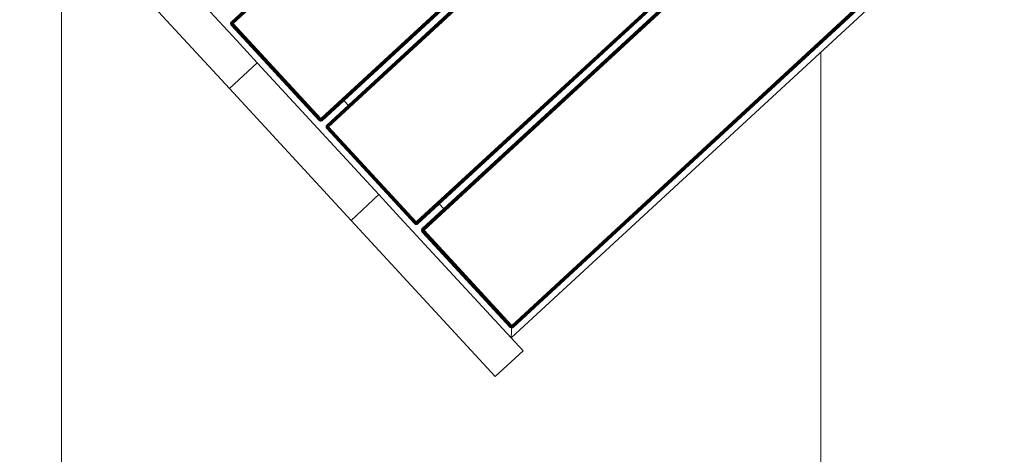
# Model space of a CAD drawing. Header units: millimetres. Extents: x -68595 to 26741, y -534 to 35396.
# Tile 40 of 172: x -60427 to -59649, y 28402 to 28746. Entities that reach past the tile are written whole.
import ezdxf

# ---------------------------------------------------------------- set-up
doc = ezdxf.new("R2010")
doc.units = ezdxf.units.MM
for name, color, linetype, lineweight, true_color in [('Furniture-1', 7, 'Continuous', 9, 0xaaaaaa), ('Kohvikutool-1', 7, 'Continuous', 9, 0xaaaaaa), ('Surface Pattern-1', 7, 'Continuous', 9, 0x232323)]:
    doc.layers.add(name, color=color, linetype=linetype, lineweight=lineweight, true_color=true_color)

# ---------------------------------------------------------------- blocks, each defined once
blk = doc.blocks.new('MA_Kohvikultool - Kohvikutool_DWG-V60-Sisehoov')
at = {"layer": 'Kohvikutool-1'}
for p, q in [((285, 465), (285, 15)), ((-48.72, 22), (-48.72, 458)), ((-48.61, 458), (-48.61, 22)), ((-48.42, 22), (-48.42, 458)), ((-48.16, 22), (-48.16, 458)), ((-47.84, 22), (-47.84, 458)), ((-47.49, 22), (-47.49, 458)), ((-47.11, 22), (-47.11, 458)), ((-46.75, 22), (-46.75, 458)), ((55.5, 458), (55.5, 22)), ((55.86, 458), (55.86, 22)), ((56.24, 458), (56.24, 22)), ((56.59, 458), (56.59, 22)), ((56.91, 458), (56.91, 22)), ((57.17, 458), (57.17, 22)), ((57.36, 458), (57.36, 22)), ((57.47, 22), (57.47, 458)), ((62.53, 22), (62.53, 458)), ((62.64, 458), (62.64, 22)), ((62.83, 22), (62.83, 458)), ((63.09, 22), (63.09, 458)), ((63.41, 22), (63.41, 458)), ((63.76, 22), (63.76, 458)), ((64.14, 22), (64.14, 458)), ((64.5, 22), (64.5, 458)), ((166.75, 458), (166.75, 22)), ((167.11, 458), (167.11, 22)), ((167.49, 458), (167.49, 22)), ((167.84, 458), (167.84, 22)), ((168.16, 458), (168.16, 22)), ((168.42, 458), (168.42, 22)), ((168.61, 458), (168.61, 22)), ((168.72, 22), (168.72, 458)), ((173.78, 458), (173.78, 22)), ((173.89, 22), (173.89, 458)), ((174.08, 22), (174.08, 458)), ((174.34, 22), (174.34, 458)), ((174.66, 22), (174.66, 458)), ((175.01, 22), (175.01, 458)), ((175.39, 22), (175.39, 458)), ((175.75, 22), (175.75, 458)), ((278, 458), (278, 22)), ((278.36, 458), (278.36, 22)), ((278.74, 22), (278.74, 458)), ((279.09, 22), (279.09, 458)), ((279.41, 22), (279.41, 458)), ((279.67, 22), (279.67, 458)), ((279.86, 22), (279.86, 458)), ((279.97, 22), (279.97, 458)), ((56.91, 45), (63.09, 45)), ((168.16, 45), (174.34, 45)), ((-48.75, 22), (-48.72, 21.64)), ((-48.72, 22), (-48.75, 22)), ((-48.75, 22), (-48.72, 21.64)), ((-48.68, 21.64), (-48.72, 22)), ((-48.61, 22), (-48.72, 22)), ((-48.68, 21.64), (-48.72, 21.64)), ((-48.72, 21.64), (-48.61, 21.26)), ((-48.72, 21.64), (-48.61, 21.26)), ((-48.58, 21.66), (-48.68, 21.64)), ((-48.68, 21.64), (-48.58, 21.28)), ((-48.58, 21.66), (-48.61, 22)), ((-48.42, 22), (-48.61, 22)), ((-48.58, 21.28), (-48.61, 21.26)), ((-48.61, 21.26), (-48.42, 20.91)), ((-48.61, 21.26), (-48.42, 20.91)), ((-48.4, 21.7), (-48.58, 21.66)), ((-48.48, 21.32), (-48.58, 21.66)), ((-48.48, 21.32), (-48.58, 21.28)), ((-48.58, 21.28), (-48.4, 20.92)), ((-48.31, 21.38), (-48.48, 21.32)), ((-48.31, 20.98), (-48.48, 21.32)), ((-48.4, 21.7), (-48.42, 22)), ((-48.16, 22), (-48.42, 22)), ((-48.4, 20.92), (-48.42, 20.91)), ((-48.42, 20.91), (-48.16, 20.59)), ((-48.42, 20.91), (-48.16, 20.59)), ((-48.14, 21.74), (-48.4, 21.7)), ((-48.31, 21.38), (-48.4, 21.7)), ((-48.31, 20.98), (-48.4, 20.92)), ((-48.4, 20.92), (-48.14, 20.61)), ((-48.06, 21.48), (-48.31, 21.38)), ((-48.15, 21.08), (-48.31, 21.38)), ((-48.15, 21.08), (-48.31, 20.98)), ((-48.06, 20.69), (-48.31, 20.98)), ((-48.14, 21.74), (-48.16, 22)), ((-47.84, 22), (-48.16, 22)), ((-48.14, 20.61), (-48.16, 20.59)), ((-48.16, 20.59), (-47.84, 20.33)), ((-48.16, 20.59), (-47.84, 20.33)), ((-47.93, 21.23), (-48.15, 21.08)), ((-47.93, 20.82), (-48.15, 21.08)), ((-47.83, 21.8), (-48.14, 21.74)), ((-48.06, 21.48), (-48.14, 21.74)), ((-48.06, 20.69), (-48.14, 20.61)), ((-48.14, 20.61), (-47.83, 20.35)), ((-47.77, 21.6), (-48.06, 21.48)), ((-47.93, 21.23), (-48.06, 21.48)), ((-47.93, 20.82), (-48.06, 20.69)), ((-47.77, 20.44), (-48.06, 20.69)), ((-47.67, 21.4), (-47.93, 21.23)), ((-47.75, 21), (-47.93, 21.23)), ((-47.75, 21), (-47.93, 20.82)), ((-47.67, 20.6), (-47.93, 20.82)), ((-47.83, 21.8), (-47.84, 22)), ((-47.49, 22), (-47.84, 22)), ((-47.83, 20.35), (-47.84, 20.33)), ((-47.84, 20.33), (-47.49, 20.14)), ((-47.84, 20.33), (-47.49, 20.14)), ((-47.49, 22), (-47.83, 21.8)), ((-47.47, 21.87), (-47.83, 21.8)), ((-47.77, 21.6), (-47.83, 21.8)), ((-47.77, 20.44), (-47.83, 20.35)), ((-47.83, 20.35), (-47.47, 20.17)), ((-47.47, 21.87), (-47.77, 21.6)), ((-47.43, 21.73), (-47.77, 21.6)), ((-47.67, 21.4), (-47.77, 21.6)), ((-47.67, 20.6), (-47.77, 20.44)), ((-47.43, 20.27), (-47.77, 20.44)), ((-47.52, 21.23), (-47.75, 21)), ((-47.52, 20.82), (-47.75, 21)), ((-47.43, 21.73), (-47.67, 21.4)), ((-47.37, 21.6), (-47.67, 21.4)), ((-47.52, 21.23), (-47.67, 21.4)), ((-47.52, 20.82), (-47.67, 20.6)), ((-47.37, 20.44), (-47.67, 20.6)), ((-47.37, 21.6), (-47.52, 21.23)), ((-47.27, 21.48), (-47.52, 21.23)), ((-47.35, 21.08), (-47.52, 21.23)), ((-47.35, 21.08), (-47.52, 20.82)), ((-47.27, 20.69), (-47.52, 20.82)), ((-47.47, 20.17), (-47.49, 20.14)), ((-47.49, 20.14), (-47.11, 20.03)), ((-47.49, 20.14), (-47.11, 20.03)), ((-47.11, 22), (-47.48, 21.93)), ((-47.43, 20.27), (-47.47, 20.17)), ((-47.47, 20.17), (-47.11, 20.07)), ((-47.37, 20.44), (-47.43, 20.27)), ((-47.09, 20.17), (-47.43, 20.27)), ((-47.27, 20.69), (-47.37, 20.44)), ((-47.05, 20.35), (-47.37, 20.44)), ((-47.27, 21.48), (-47.35, 21.08)), ((-47.15, 21.38), (-47.35, 21.08)), ((-47.15, 20.98), (-47.35, 21.08)), ((-47.15, 20.98), (-47.27, 20.69)), ((-47.01, 20.61), (-47.27, 20.69)), ((-47.15, 21.38), (-47.15, 20.98)), ((-47.02, 21.32), (-47.15, 20.98)), ((-46.95, 20.92), (-47.15, 20.98)), ((-47.11, 21.97), (-46.75, 22)), ((-47.11, 20.07), (-47.09, 20.17)), ((-47.11, 20.07), (-47.11, 20.03)), ((-47.11, 20.07), (-46.75, 20.03)), ((-47.11, 20.03), (-46.75, 20)), ((-47.11, 20.03), (-46.75, 20)), ((-47.09, 20.17), (-47.05, 20.35)), ((-46.75, 20.14), (-47.09, 20.17)), ((-47.05, 20.35), (-47.01, 20.61)), ((-46.75, 20.33), (-47.05, 20.35)), ((-46.95, 20.92), (-47.02, 21.32)), ((-47.01, 20.61), (-46.95, 20.92)), ((-47.01, 20.61), (-46.75, 20.59)), ((-46.95, 20.92), (-46.95, 21.3)), ((-46.95, 20.92), (-46.75, 20.91)), ((-46.75, 20.91), (-46.82, 21.27)), ((55.5, 22), (-46.75, 22)), ((-46.75, 21.64), (-46.75, 22)), ((-46.75, 21.64), (55.5, 21.64)), ((-46.75, 21.64), (-46.75, 21.26)), ((55.5, 21.26), (-46.75, 21.26)), ((-46.75, 20.91), (-46.75, 21.26)), ((-46.75, 20.91), (55.5, 20.91)), ((-46.75, 20.91), (-46.75, 20.59)), ((-46.75, 20.59), (55.5, 20.59)), ((-46.75, 20.59), (-46.75, 20.33)), ((-46.75, 20.33), (55.5, 20.33)), ((-46.75, 20.33), (-46.75, 20.14)), ((-46.75, 20.14), (55.5, 20.14)), ((-46.75, 20.14), (-46.75, 20.03)), ((-46.75, 20.03), (55.5, 20.03)), ((-46.75, 20.03), (-46.75, 20)), ((55.5, 22), (55.86, 22)), ((55.53, 21.64), (55.5, 22)), ((55.57, 21.27), (55.5, 21.64)), ((55.5, 21.26), (55.5, 20.91)), ((55.5, 20.91), (55.7, 20.92)), ((55.5, 20.91), (55.5, 20.59)), ((55.5, 20.59), (55.76, 20.61)), ((55.5, 20.59), (55.5, 20.33)), ((55.5, 20.33), (55.8, 20.35)), ((55.5, 20.33), (55.5, 20.14)), ((55.5, 20.14), (55.84, 20.17)), ((55.5, 20.14), (55.5, 20.03)), ((55.86, 20.07), (55.5, 20.03)), ((55.5, 20.03), (55.5, 20)), ((55.5, 20), (55.86, 20.03)), ((55.86, 20.03), (55.5, 20)), ((55.57, 21.27), (55.7, 20.92)), ((55.63, 21.28), (55.9, 20.98)), ((55.7, 20.92), (55.63, 21.28)), ((55.9, 20.98), (55.7, 20.92)), ((55.7, 20.92), (55.76, 20.61)), ((56.02, 20.69), (55.76, 20.61)), ((55.76, 20.61), (55.8, 20.35)), ((55.77, 21.32), (56.1, 21.08)), ((55.77, 21.32), (55.9, 20.98)), ((56.12, 20.44), (55.8, 20.35)), ((55.8, 20.35), (55.84, 20.17)), ((56.18, 20.27), (55.84, 20.17)), ((55.84, 20.17), (55.86, 20.07)), ((55.86, 22), (56.24, 22)), ((55.86, 20.07), (56.22, 20.17)), ((55.86, 20.03), (56.24, 20.14)), ((56.24, 20.14), (55.86, 20.03)), ((55.86, 20.03), (55.86, 20.07)), ((55.9, 21.38), (56.27, 21.23)), ((55.9, 21.38), (56.1, 21.08)), ((56.1, 21.08), (55.9, 20.98)), ((55.9, 20.98), (56.02, 20.69)), ((56.02, 21.48), (56.42, 21.4)), ((56.02, 21.48), (56.27, 21.23)), ((56.27, 20.82), (56.02, 20.69)), ((56.02, 20.69), (56.12, 20.44)), ((56.27, 21.23), (56.1, 21.08)), ((56.1, 21.08), (56.27, 20.82)), ((56.12, 21.6), (56.52, 21.6)), ((56.12, 21.6), (56.42, 21.4)), ((56.42, 20.6), (56.12, 20.44)), ((56.12, 20.44), (56.18, 20.27)), ((56.58, 21.8), (56.18, 21.73)), ((56.18, 21.73), (56.52, 21.6)), ((56.52, 20.44), (56.18, 20.27)), ((56.18, 20.27), (56.22, 20.17)), ((56.22, 20.17), (56.58, 20.35)), ((56.24, 20.14), (56.22, 20.17)), ((56.24, 22), (56.59, 22)), ((56.24, 22), (56.58, 21.8)), ((56.24, 20.14), (56.59, 20.33)), ((56.59, 20.33), (56.24, 20.14)), ((56.42, 21.4), (56.27, 21.23)), ((56.27, 21.23), (56.5, 21)), ((56.5, 21), (56.27, 20.82)), ((56.27, 20.82), (56.42, 20.6)), ((56.52, 21.6), (56.42, 21.4)), ((56.42, 21.4), (56.68, 21.23)), ((56.68, 20.82), (56.42, 20.6)), ((56.42, 20.6), (56.52, 20.44)), ((56.68, 21.23), (56.5, 21)), ((56.5, 21), (56.68, 20.82)), ((56.58, 21.8), (56.52, 21.6)), ((56.52, 21.6), (56.81, 21.48)), ((56.81, 20.69), (56.52, 20.44)), ((56.52, 20.44), (56.58, 20.35)), ((56.59, 22), (56.58, 21.8)), ((56.89, 21.74), (56.58, 21.8)), ((56.58, 20.35), (56.89, 20.61)), ((56.59, 20.33), (56.58, 20.35)), ((56.59, 22), (56.91, 22)), ((56.59, 20.33), (56.91, 20.59)), ((56.91, 20.59), (56.59, 20.33)), ((56.81, 21.48), (56.68, 21.23)), ((56.68, 21.23), (56.9, 21.08)), ((56.9, 21.08), (56.68, 20.82)), ((56.68, 20.82), (56.81, 20.69)), ((56.89, 21.74), (56.81, 21.48)), ((56.81, 21.48), (57.06, 21.38)), ((57.06, 20.98), (56.81, 20.69)), ((56.81, 20.69), (56.89, 20.61)), ((56.91, 22), (56.89, 21.74)), ((57.15, 21.7), (56.89, 21.74)), ((56.89, 20.61), (57.15, 20.92)), ((56.91, 20.59), (56.89, 20.61)), ((57.06, 21.38), (56.9, 21.08)), ((56.9, 21.08), (57.06, 20.98)), ((56.91, 22), (57.17, 22)), ((56.91, 20.59), (57.17, 20.91)), ((57.17, 20.91), (56.91, 20.59)), ((57.15, 21.7), (57.06, 21.38)), ((57.06, 21.38), (57.23, 21.32)), ((57.23, 21.32), (57.06, 20.98)), ((57.06, 20.98), (57.15, 20.92)), ((57.17, 22), (57.15, 21.7)), ((57.33, 21.66), (57.15, 21.7)), ((57.15, 20.92), (57.33, 21.28)), ((57.17, 20.91), (57.15, 20.92)), ((57.17, 22), (57.36, 22)), ((57.17, 20.91), (57.36, 21.26)), ((57.36, 21.26), (57.17, 20.91)), ((57.33, 21.66), (57.23, 21.32)), ((57.23, 21.32), (57.33, 21.28)), ((57.36, 22), (57.33, 21.66)), ((57.43, 21.64), (57.33, 21.66)), ((57.33, 21.28), (57.43, 21.64)), ((57.36, 21.26), (57.33, 21.28)), ((57.36, 22), (57.47, 22)), ((57.36, 21.26), (57.47, 21.64)), ((57.47, 21.64), (57.36, 21.26)), ((57.47, 22), (57.43, 21.64)), ((57.47, 21.64), (57.43, 21.64)), ((57.47, 22), (57.5, 22)), ((57.47, 21.64), (57.5, 22)), ((57.5, 22), (57.47, 21.64)), ((62.5, 22), (62.53, 21.64)), ((62.53, 22), (62.5, 22)), ((62.5, 22), (62.53, 21.64)), ((62.57, 21.64), (62.53, 22)), ((62.64, 22), (62.53, 22)), ((62.53, 21.64), (62.64, 21.26)), ((62.57, 21.64), (62.53, 21.64)), ((62.53, 21.64), (62.64, 21.26)), ((62.67, 21.66), (62.57, 21.64)), ((62.57, 21.64), (62.67, 21.28)), ((62.67, 21.66), (62.64, 22)), ((62.83, 22), (62.64, 22)), ((62.67, 21.28), (62.64, 21.26)), ((62.64, 21.26), (62.83, 20.91)), ((62.64, 21.26), (62.83, 20.91)), ((62.85, 21.7), (62.67, 21.66)), ((62.77, 21.32), (62.67, 21.66)), ((62.77, 21.32), (62.67, 21.28)), ((62.67, 21.28), (62.85, 20.92)), ((62.94, 21.38), (62.77, 21.32)), ((62.94, 20.98), (62.77, 21.32)), ((62.85, 21.7), (62.83, 22)), ((63.09, 22), (62.83, 22)), ((62.85, 20.92), (62.83, 20.91)), ((62.83, 20.91), (63.09, 20.59)), ((62.83, 20.91), (63.09, 20.59)), ((63.11, 21.74), (62.85, 21.7)), ((62.94, 21.38), (62.85, 21.7)), ((62.94, 20.98), (62.85, 20.92)), ((62.85, 20.92), (63.11, 20.61)), ((63.19, 21.48), (62.94, 21.38)), ((63.1, 21.08), (62.94, 21.38)), ((63.1, 21.08), (62.94, 20.98)), ((63.19, 20.69), (62.94, 20.98)), ((63.11, 21.74), (63.09, 22)), ((63.41, 22), (63.09, 22)), ((63.11, 20.61), (63.09, 20.59)), ((63.09, 20.59), (63.41, 20.33)), ((63.09, 20.59), (63.41, 20.33)), ((63.32, 21.23), (63.1, 21.08)), ((63.32, 20.82), (63.1, 21.08)), ((63.42, 21.8), (63.11, 21.74)), ((63.19, 21.48), (63.11, 21.74)), ((63.19, 20.69), (63.11, 20.61)), ((63.11, 20.61), (63.42, 20.35)), ((63.48, 21.6), (63.19, 21.48)), ((63.32, 21.23), (63.19, 21.48)), ((63.32, 20.82), (63.19, 20.69)), ((63.48, 20.44), (63.19, 20.69)), ((63.58, 21.4), (63.32, 21.23)), ((63.5, 21), (63.32, 21.23)), ((63.5, 21), (63.32, 20.82)), ((63.58, 20.6), (63.32, 20.82)), ((63.42, 21.8), (63.41, 22)), ((63.41, 22), (63.78, 21.87)), ((63.77, 21.93), (63.41, 22)), ((63.42, 20.35), (63.41, 20.33)), ((63.41, 20.33), (63.76, 20.14)), ((63.41, 20.33), (63.76, 20.14)), ((63.78, 21.87), (63.42, 21.8)), ((63.48, 21.6), (63.42, 21.8)), ((63.48, 20.44), (63.42, 20.35)), ((63.42, 20.35), (63.78, 20.17)), ((63.78, 21.87), (63.48, 21.6)), ((63.82, 21.73), (63.48, 21.6)), ((63.58, 21.4), (63.48, 21.6)), ((63.58, 20.6), (63.48, 20.44)), ((63.82, 20.27), (63.48, 20.44)), ((63.73, 21.23), (63.5, 21)), ((63.73, 20.82), (63.5, 21)), ((63.82, 21.73), (63.58, 21.4)), ((63.88, 21.6), (63.58, 21.4)), ((63.73, 21.23), (63.58, 21.4)), ((63.73, 20.82), (63.58, 20.6)), ((63.88, 20.44), (63.58, 20.6)), ((63.88, 21.6), (63.73, 21.23)), ((63.98, 21.48), (63.73, 21.23)), ((63.9, 21.08), (63.73, 21.23)), ((63.9, 21.08), (63.73, 20.82)), ((63.98, 20.69), (63.73, 20.82)), ((64.14, 21.97), (63.76, 22)), ((63.78, 20.17), (63.76, 20.14)), ((63.76, 20.14), (64.14, 20.03)), ((63.76, 20.14), (64.14, 20.03)), ((63.82, 20.27), (63.78, 20.17)), ((63.78, 20.17), (64.14, 20.07)), ((63.88, 20.44), (63.82, 20.27)), ((64.16, 20.17), (63.82, 20.27)), ((63.98, 20.69), (63.88, 20.44)), ((64.2, 20.35), (63.88, 20.44)), ((63.98, 21.48), (63.9, 21.08)), ((64.1, 21.38), (63.9, 21.08)), ((64.1, 20.98), (63.9, 21.08)), ((64.1, 20.98), (63.98, 20.69)), ((64.24, 20.61), (63.98, 20.69)), ((64.1, 21.38), (64.1, 20.98)), ((64.23, 21.32), (64.1, 20.98)), ((64.3, 20.92), (64.1, 20.98)), ((64.14, 21.97), (64.5, 22)), ((64.14, 20.07), (64.16, 20.17)), ((64.14, 20.07), (64.5, 20.03)), ((64.14, 20.07), (64.14, 20.03)), ((64.14, 20.03), (64.5, 20)), ((64.14, 20.03), (64.5, 20)), ((64.16, 20.17), (64.2, 20.35)), ((64.16, 20.17), (64.5, 20.14)), ((64.2, 20.35), (64.24, 20.61)), ((64.2, 20.35), (64.5, 20.33)), ((64.3, 20.92), (64.23, 21.32)), ((64.24, 20.61), (64.3, 20.92)), ((64.24, 20.61), (64.5, 20.59)), ((64.3, 21.3), (64.3, 20.92)), ((64.3, 20.92), (64.5, 20.91)), ((64.5, 20.91), (64.43, 21.27)), ((166.75, 22), (64.5, 22)), ((64.5, 22), (64.5, 21.64)), ((166.75, 21.64), (64.5, 21.64)), ((64.5, 21.26), (64.5, 21.64)), ((64.5, 21.26), (166.75, 21.26)), ((64.5, 20.91), (64.5, 21.26)), ((64.5, 20.91), (166.75, 20.91)), ((64.5, 20.91), (64.5, 20.59)), ((64.5, 20.59), (166.75, 20.59)), ((64.5, 20.59), (64.5, 20.33)), ((64.5, 20.33), (166.75, 20.33)), ((64.5, 20.33), (64.5, 20.14)), ((64.5, 20.14), (166.75, 20.14)), ((64.5, 20.14), (64.5, 20.03)), ((64.5, 20.03), (166.75, 20.03)), ((64.5, 20.03), (64.5, 20)), ((166.75, 22), (167.11, 22)), ((166.78, 21.64), (166.75, 22)), ((166.82, 21.27), (166.75, 21.64)), ((166.75, 21.26), (166.75, 20.91)), ((166.75, 20.91), (166.95, 20.92)), ((166.75, 20.91), (166.75, 20.59)), ((166.75, 20.59), (167.01, 20.61)), ((166.75, 20.59), (166.75, 20.33)), ((166.75, 20.33), (167.05, 20.35)), ((166.75, 20.33), (166.75, 20.14)), ((166.75, 20.14), (167.09, 20.17)), ((166.75, 20.14), (166.75, 20.03)), ((167.11, 20.07), (166.75, 20.03)), ((166.75, 20.03), (166.75, 20)), ((166.75, 20), (167.11, 20.03)), ((167.11, 20.03), (166.75, 20)), ((166.82, 21.27), (166.95, 20.92)), ((166.88, 21.28), (167.15, 20.98)), ((166.95, 20.92), (166.88, 21.28)), ((167.15, 20.98), (166.95, 20.92)), ((166.95, 20.92), (167.01, 20.61)), ((167.27, 20.69), (167.01, 20.61)), ((167.01, 20.61), (167.05, 20.35)), ((167.02, 21.32), (167.35, 21.08)), ((167.02, 21.32), (167.15, 20.98)), ((167.37, 20.44), (167.05, 20.35)), ((167.05, 20.35), (167.09, 20.17)), ((167.43, 20.27), (167.09, 20.17)), ((167.09, 20.17), (167.11, 20.07)), ((167.11, 22), (167.49, 22)), ((167.11, 20.07), (167.47, 20.17)), ((167.11, 20.03), (167.49, 20.14)), ((167.49, 20.14), (167.11, 20.03)), ((167.11, 20.03), (167.11, 20.07)), ((167.15, 21.38), (167.52, 21.23)), ((167.15, 21.38), (167.35, 21.08)), ((167.35, 21.08), (167.15, 20.98)), ((167.15, 20.98), (167.27, 20.69)), ((167.27, 21.48), (167.67, 21.4)), ((167.27, 21.48), (167.52, 21.23)), ((167.52, 20.82), (167.27, 20.69)), ((167.27, 20.69), (167.37, 20.44)), ((167.52, 21.23), (167.35, 21.08)), ((167.35, 21.08), (167.52, 20.82)), ((167.37, 21.6), (167.77, 21.6)), ((167.37, 21.6), (167.67, 21.4)), ((167.67, 20.6), (167.37, 20.44)), ((167.37, 20.44), (167.43, 20.27)), ((167.83, 21.8), (167.43, 21.73)), ((167.43, 21.73), (167.77, 21.6)), ((167.77, 20.44), (167.43, 20.27)), ((167.43, 20.27), (167.47, 20.17)), ((167.47, 20.17), (167.83, 20.35)), ((167.49, 20.14), (167.47, 20.17)), ((167.49, 22), (167.84, 22)), ((167.49, 22), (167.83, 21.8)), ((167.49, 20.14), (167.84, 20.33)), ((167.84, 20.33), (167.49, 20.14)), ((167.67, 21.4), (167.52, 21.23)), ((167.52, 21.23), (167.75, 21)), ((167.75, 21), (167.52, 20.82)), ((167.52, 20.82), (167.67, 20.6)), ((167.77, 21.6), (167.67, 21.4)), ((167.67, 21.4), (167.93, 21.23)), ((167.93, 20.82), (167.67, 20.6)), ((167.67, 20.6), (167.77, 20.44)), ((167.93, 21.23), (167.75, 21)), ((167.75, 21), (167.93, 20.82)), ((167.83, 21.8), (167.77, 21.6)), ((167.77, 21.6), (168.06, 21.48)), ((168.06, 20.69), (167.77, 20.44)), ((167.77, 20.44), (167.83, 20.35)), ((167.84, 22), (167.83, 21.8)), ((168.14, 21.74), (167.83, 21.8)), ((167.83, 20.35), (168.14, 20.61)), ((167.84, 20.33), (167.83, 20.35)), ((167.84, 22), (168.16, 22)), ((167.84, 20.33), (168.16, 20.59)), ((168.16, 20.59), (167.84, 20.33)), ((168.06, 21.48), (167.93, 21.23)), ((167.93, 21.23), (168.15, 21.08)), ((168.15, 21.08), (167.93, 20.82)), ((167.93, 20.82), (168.06, 20.69)), ((168.14, 21.74), (168.06, 21.48)), ((168.06, 21.48), (168.31, 21.38)), ((168.31, 20.98), (168.06, 20.69)), ((168.06, 20.69), (168.14, 20.61)), ((168.16, 22), (168.14, 21.74)), ((168.4, 21.7), (168.14, 21.74)), ((168.14, 20.61), (168.4, 20.92)), ((168.16, 20.59), (168.14, 20.61)), ((168.31, 21.38), (168.15, 21.08)), ((168.15, 21.08), (168.31, 20.98)), ((168.16, 22), (168.42, 22)), ((168.16, 20.59), (168.42, 20.91)), ((168.42, 20.91), (168.16, 20.59)), ((168.4, 21.7), (168.31, 21.38)), ((168.31, 21.38), (168.48, 21.32)), ((168.48, 21.32), (168.31, 20.98)), ((168.31, 20.98), (168.4, 20.92)), ((168.42, 22), (168.4, 21.7)), ((168.58, 21.66), (168.4, 21.7)), ((168.4, 20.92), (168.58, 21.28)), ((168.42, 20.91), (168.4, 20.92)), ((168.42, 22), (168.61, 22)), ((168.42, 20.91), (168.61, 21.26)), ((168.61, 21.26), (168.42, 20.91)), ((168.58, 21.66), (168.48, 21.32)), ((168.48, 21.32), (168.58, 21.28)), ((168.61, 22), (168.58, 21.66)), ((168.68, 21.64), (168.58, 21.66)), ((168.58, 21.28), (168.68, 21.64)), ((168.61, 21.26), (168.58, 21.28)), ((168.61, 22), (168.72, 22)), ((168.61, 21.26), (168.72, 21.64)), ((168.72, 21.64), (168.61, 21.26)), ((168.72, 22), (168.68, 21.64)), ((168.72, 21.64), (168.68, 21.64)), ((168.72, 22), (168.75, 22)), ((168.72, 21.64), (168.75, 22)), ((168.75, 22), (168.72, 21.64)), ((173.78, 22), (173.75, 22)), ((173.75, 22), (173.78, 21.64)), ((173.75, 22), (173.78, 21.64)), ((173.89, 22), (173.78, 22)), ((173.78, 22), (173.82, 21.64)), ((173.78, 21.64), (173.82, 21.64)), ((173.78, 21.64), (173.89, 21.26)), ((173.78, 21.64), (173.89, 21.26)), ((173.92, 21.66), (173.82, 21.64)), ((173.82, 21.64), (173.92, 21.28)), ((174.08, 22), (173.89, 22)), ((173.89, 22), (173.92, 21.66)), ((173.89, 21.26), (173.92, 21.28)), ((173.89, 21.26), (174.08, 20.91)), ((173.89, 21.26), (174.08, 20.91)), ((174.1, 21.7), (173.92, 21.66)), ((174.02, 21.32), (173.92, 21.66)), ((174.02, 21.32), (173.92, 21.28)), ((173.92, 21.28), (174.1, 20.92)), ((174.19, 21.38), (174.02, 21.32)), ((174.19, 20.98), (174.02, 21.32)), ((174.34, 22), (174.08, 22)), ((174.08, 22), (174.1, 21.7)), ((174.08, 20.91), (174.1, 20.92)), ((174.08, 20.91), (174.34, 20.59)), ((174.08, 20.91), (174.34, 20.59)), ((174.36, 21.74), (174.1, 21.7)), ((174.19, 21.38), (174.1, 21.7)), ((174.19, 20.98), (174.1, 20.92)), ((174.1, 20.92), (174.36, 20.61)), ((174.44, 21.48), (174.19, 21.38)), ((174.35, 21.08), (174.19, 21.38)), ((174.35, 21.08), (174.19, 20.98)), ((174.44, 20.69), (174.19, 20.98)), ((174.66, 22), (174.34, 22)), ((174.34, 22), (174.36, 21.74)), ((174.34, 20.59), (174.36, 20.61)), ((174.34, 20.59), (174.66, 20.33)), ((174.34, 20.59), (174.66, 20.33)), ((174.57, 21.23), (174.35, 21.08)), ((174.57, 20.82), (174.35, 21.08)), ((174.67, 21.8), (174.36, 21.74)), ((174.44, 21.48), (174.36, 21.74)), ((174.44, 20.69), (174.36, 20.61)), ((174.36, 20.61), (174.67, 20.35)), ((174.73, 21.6), (174.44, 21.48)), ((174.57, 21.23), (174.44, 21.48)), ((174.57, 20.82), (174.44, 20.69)), ((174.73, 20.44), (174.44, 20.69)), ((174.83, 21.4), (174.57, 21.23)), ((174.75, 21), (174.57, 21.23)), ((174.75, 21), (174.57, 20.82)), ((174.83, 20.6), (174.57, 20.82)), ((175.01, 22), (174.66, 22)), ((174.66, 22), (174.67, 21.8)), ((174.66, 20.33), (174.67, 20.35)), ((174.66, 20.33), (175.01, 20.14)), ((174.66, 20.33), (175.01, 20.14)), ((175.02, 21.93), (174.67, 21.8)), ((174.67, 21.8), (175.03, 21.87)), ((174.73, 21.6), (174.67, 21.8)), ((174.73, 20.44), (174.67, 20.35)), ((174.67, 20.35), (175.03, 20.17)), ((175.03, 21.87), (174.73, 21.6)), ((175.07, 21.73), (174.73, 21.6)), ((174.83, 21.4), (174.73, 21.6)), ((174.83, 20.6), (174.73, 20.44)), ((175.07, 20.27), (174.73, 20.44)), ((174.98, 21.23), (174.75, 21)), ((174.98, 20.82), (174.75, 21)), ((175.07, 21.73), (174.83, 21.4)), ((175.13, 21.6), (174.83, 21.4)), ((174.98, 21.23), (174.83, 21.4)), ((174.98, 20.82), (174.83, 20.6)), ((175.13, 20.44), (174.83, 20.6)), ((175.13, 21.6), (174.98, 21.23)), ((175.23, 21.48), (174.98, 21.23)), ((175.15, 21.08), (174.98, 21.23)), ((175.15, 21.08), (174.98, 20.82)), ((175.23, 20.69), (174.98, 20.82)), ((175.01, 20.14), (175.03, 20.17)), ((175.01, 20.14), (175.39, 20.03)), ((175.01, 20.14), (175.39, 20.03)), ((175.02, 21.93), (175.39, 22)), ((175.07, 20.27), (175.03, 20.17)), ((175.03, 20.17), (175.39, 20.07)), ((175.13, 20.44), (175.07, 20.27)), ((175.41, 20.17), (175.07, 20.27)), ((175.23, 20.69), (175.13, 20.44)), ((175.45, 20.35), (175.13, 20.44)), ((175.23, 21.48), (175.15, 21.08)), ((175.35, 21.38), (175.15, 21.08)), ((175.35, 20.98), (175.15, 21.08)), ((175.35, 20.98), (175.23, 20.69)), ((175.49, 20.61), (175.23, 20.69)), ((175.35, 21.38), (175.35, 20.98)), ((175.48, 21.32), (175.35, 20.98)), ((175.55, 20.92), (175.35, 20.98)), ((175.39, 21.97), (175.75, 22)), ((175.39, 20.07), (175.41, 20.17)), ((175.39, 20.03), (175.39, 20.07)), ((175.75, 20.03), (175.39, 20.07)), ((175.39, 20.03), (175.75, 20)), ((175.39, 20.03), (175.75, 20)), ((175.41, 20.17), (175.45, 20.35)), ((175.75, 20.14), (175.41, 20.17)), ((175.45, 20.35), (175.49, 20.61)), ((175.75, 20.33), (175.45, 20.35)), ((175.55, 20.92), (175.48, 21.32)), ((175.49, 20.61), (175.55, 20.92)), ((175.75, 20.59), (175.49, 20.61)), ((175.75, 21.26), (175.55, 20.92)), ((175.75, 20.91), (175.55, 20.92)), ((278, 22), (175.75, 22)), ((175.75, 22), (175.75, 21.64)), ((278, 21.64), (175.75, 21.64)), ((175.75, 21.64), (175.75, 21.26)), ((278, 21.26), (175.75, 21.26)), ((175.75, 21.26), (175.75, 20.91)), ((278, 20.91), (175.75, 20.91)), ((175.75, 20.91), (175.75, 20.59)), ((278, 20.59), (175.75, 20.59)), ((175.75, 20.59), (175.75, 20.33)), ((175.75, 20.33), (278, 20.33)), ((175.75, 20.33), (175.75, 20.14)), ((175.75, 20.14), (175.75, 20.03)), ((278, 20.14), (175.75, 20.14)), ((175.75, 20.03), (278, 20.03)), ((175.75, 20.03), (175.75, 20)), ((278, 22), (278.36, 22)), ((278.03, 21.64), (278, 22)), ((285, 15), (278, 22)), ((278, 22), (285, 15)), ((278, 21.26), (278.03, 21.64)), ((278, 20.91), (278.07, 21.27)), ((278, 20.91), (278.07, 21.27)), ((278, 20.91), (278.2, 20.92)), ((278, 20.91), (278, 20.59)), ((278, 20.59), (278.26, 20.61)), ((278, 20.59), (278, 20.33)), ((278, 20.33), (278.3, 20.35)), ((278, 20.33), (278, 20.14)), ((278.34, 20.17), (278, 20.14)), ((278, 20.14), (278, 20.03)), ((278.36, 20.07), (278, 20.03)), ((278, 20), (278.36, 20.03)), ((278, 20.03), (278, 20)), ((278.36, 20.03), (278, 20)), ((278.13, 21.28), (278.4, 20.98)), ((278.13, 21.28), (278.2, 20.92)), ((278.4, 20.98), (278.2, 20.92)), ((278.2, 20.92), (278.26, 20.61)), ((278.52, 20.69), (278.26, 20.61)), ((278.26, 20.61), (278.3, 20.35)), ((278.27, 21.32), (278.6, 21.08)), ((278.27, 21.32), (278.4, 20.98)), ((278.62, 20.44), (278.3, 20.35)), ((278.3, 20.35), (278.34, 20.17)), ((278.68, 20.27), (278.34, 20.17)), ((278.34, 20.17), (278.36, 20.07)), ((278.74, 22), (278.36, 22)), ((278.36, 20.07), (278.72, 20.17)), ((278.36, 20.03), (278.74, 20.14)), ((278.74, 20.14), (278.36, 20.03)), ((278.36, 20.07), (278.36, 20.03)), ((278.4, 21.38), (278.77, 21.23)), ((278.4, 21.38), (278.6, 21.08)), ((278.6, 21.08), (278.4, 20.98)), ((278.4, 20.98), (278.52, 20.69)), ((278.52, 21.48), (278.92, 21.4)), ((278.52, 21.48), (278.77, 21.23)), ((278.77, 20.82), (278.52, 20.69)), ((278.52, 20.69), (278.62, 20.44)), ((278.77, 21.23), (278.6, 21.08)), ((278.6, 21.08), (278.77, 20.82)), ((278.62, 21.6), (279.02, 21.6)), ((278.62, 21.6), (278.92, 21.4)), ((278.92, 20.6), (278.62, 20.44)), ((278.62, 20.44), (278.68, 20.27)), ((279.08, 21.8), (278.68, 21.73)), ((278.68, 21.73), (279.02, 21.6)), ((279.02, 20.44), (278.68, 20.27)), ((278.68, 20.27), (278.72, 20.17)), ((278.7, 21.8), (279.08, 21.8)), ((278.72, 20.17), (279.08, 20.35)), ((278.72, 20.17), (278.74, 20.14)), ((279.09, 22), (278.73, 21.93)), ((279.09, 22), (278.74, 22)), ((278.74, 20.14), (279.09, 20.33)), ((279.09, 20.33), (278.74, 20.14)), ((278.92, 21.4), (278.77, 21.23)), ((278.77, 21.23), (279, 21)), ((279, 21), (278.77, 20.82)), ((278.77, 20.82), (278.92, 20.6)), ((279.02, 21.6), (278.92, 21.4)), ((278.92, 21.4), (279.18, 21.23)), ((279.18, 20.82), (278.92, 20.6)), ((278.92, 20.6), (279.02, 20.44)), ((279.18, 21.23), (279, 21)), ((279, 21), (279.18, 20.82)), ((279.08, 21.8), (279.02, 21.6)), ((279.02, 21.6), (279.31, 21.48)), ((279.31, 20.69), (279.02, 20.44)), ((279.02, 20.44), (279.08, 20.35)), ((279.08, 21.8), (279.09, 22)), ((279.39, 21.74), (279.08, 21.8)), ((279.08, 20.35), (279.39, 20.61)), ((279.08, 20.35), (279.09, 20.33)), ((279.09, 22), (279.41, 22)), ((279.09, 20.33), (279.41, 20.59)), ((279.41, 20.59), (279.09, 20.33)), ((279.31, 21.48), (279.18, 21.23)), ((279.18, 21.23), (279.4, 21.08)), ((279.4, 21.08), (279.18, 20.82)), ((279.18, 20.82), (279.31, 20.69)), ((279.39, 21.74), (279.31, 21.48)), ((279.31, 21.48), (279.56, 21.38)), ((279.56, 20.98), (279.31, 20.69)), ((279.31, 20.69), (279.39, 20.61)), ((279.39, 21.74), (279.41, 22)), ((279.65, 21.7), (279.39, 21.74)), ((279.39, 20.61), (279.65, 20.92)), ((279.39, 20.61), (279.41, 20.59)), ((279.56, 21.38), (279.4, 21.08)), ((279.4, 21.08), (279.56, 20.98)), ((279.41, 22), (279.67, 22)), ((279.41, 20.59), (279.67, 20.91)), ((279.67, 20.91), (279.41, 20.59)), ((279.65, 21.7), (279.56, 21.38)), ((279.56, 21.38), (279.73, 21.32)), ((279.73, 21.32), (279.56, 20.98)), ((279.56, 20.98), (279.65, 20.92)), ((279.65, 21.7), (279.67, 22)), ((279.83, 21.66), (279.65, 21.7)), ((279.65, 20.92), (279.83, 21.28)), ((279.65, 20.92), (279.67, 20.91)), ((279.67, 22), (279.86, 22)), ((279.67, 20.91), (279.86, 21.26)), ((279.86, 21.26), (279.67, 20.91)), ((279.83, 21.66), (279.73, 21.32)), ((279.73, 21.32), (279.83, 21.28)), ((279.83, 21.66), (279.86, 22)), ((279.93, 21.64), (279.83, 21.66)), ((279.83, 21.28), (279.93, 21.64)), ((279.83, 21.28), (279.86, 21.26)), ((279.86, 22), (279.97, 22)), ((279.86, 21.26), (279.97, 21.64)), ((279.97, 21.64), (279.86, 21.26)), ((279.93, 21.64), (279.97, 22)), ((279.93, 21.64), (279.97, 21.64)), ((279.97, 22), (280, 22)), ((279.97, 21.64), (280, 22)), ((280, 22), (279.97, 21.64)), ((-35.34, 15), (-165, 15)), ((-10.89, 15), (-35.34, 15)), ((130.89, 15), (-10.89, 15)), ((-10.89, 15), (-10.89, -15)), ((-10.89, -15), (-10.89, 15)), ((130.89, -15), (130.89, 15)), ((130.89, 15), (155.34, 15)), ((130.89, 15), (130.89, -15)), ((285, 15), (155.34, 15)), ((285, 15), (298.93, 15)), ((298.93, -15), (298.93, 15)), ((-10.89, -15), (-178.93, -15)), ((-10.89, -15), (130.89, -15)), ((298.93, -15), (130.89, -15))]:
    blk.add_line(p, q, dxfattribs=at)
blk = doc.blocks.new('MA_Kohvikultool - MA_Kohvikultool-V61-Sisehoov')
blk.add_blockref('MA_Kohvikultool - Kohvikutool_DWG-V60-Sisehoov', (111.57, -216.07))

msp = doc.modelspace()

# ---------------------------------------------------------------- hatches: boundary and pattern name
at = {"layer": 'Surface Pattern-1'}
h = msp.add_hatch(dxfattribs=at)
h.set_pattern_fill('FP_6', color=256, style=0, pattern_type=2)
h.set_pattern_definition([(270, (-67594.6, -13241.8), (600, 4e-14), []), (0, (-67594.6, -13241.8), (0, 600), [])])
h.paths.add_polyline_path([(-59902.01, 25556.61), (-57646.08, 27269.19), (-57646.08, 29348.17), (-66244.21, 29348.17), (-66244.21, 29093.17), (-66744.21, 29093.17), (-66744.21, 29348.17), (-66798.58, 29348.17), (-66798.58, 25687.16), (-64518.77, 26921.57), (-63355.37, 26921.57), (-59935.15, 25569.7)])
h.paths.add_polyline_path([(-59935.15, 25671.63), (-60763.15, 26024.35), (-60410.88, 26851.3), (-59583.94, 26499.03), (-59934.9, 25672.21)])
h.paths.add_polyline_path([(-59925.64, 25770.8), (-59923.44, 25775.98), (-60296.25, 25934.23), (-60298.45, 25929.05), (-59935.15, 25774.84)])
h.paths.add_polyline_path([(-59886.32, 25863.43), (-59884.13, 25868.61), (-60256.93, 26026.85), (-60259.13, 26021.68), (-59896.89, 25867.91)])
h.paths.add_polyline_path([(-60326.06, 25940.77), (-60323.86, 25945.95), (-60696.67, 26104.2), (-60698.87, 26099.02), (-60338.5, 25946.05)])
h.paths.add_polyline_path([(-59847.01, 25956.06), (-59844.81, 25961.23), (-60217.61, 26119.48), (-60219.81, 26114.3), (-59875.7, 25968.24)])
h.paths.add_polyline_path([(-60286.74, 26033.4), (-60284.55, 26038.58), (-60657.35, 26196.82), (-60659.55, 26191.64), (-60312.19, 26044.2)])
h.paths.add_polyline_path([(-59807.69, 26048.68), (-59805.49, 26053.86), (-60178.3, 26212.11), (-60180.49, 26206.93), (-59811.38, 26050.25)])
h.paths.add_polyline_path([(-60247.43, 26126.02), (-60245.23, 26131.2), (-60618.03, 26289.45), (-60620.23, 26284.27), (-60254.11, 26128.86)])
h.paths.add_polyline_path([(-59768.37, 26141.31), (-59766.58, 26146.66), (-60138.98, 26304.73), (-60141.18, 26299.55), (-59772.06, 26142.87)])
h.paths.add_polyline_path([(-60208.11, 26218.65), (-60205.91, 26223.83), (-60578.72, 26382.07), (-60580.91, 26376.9), (-60254.11, 26238.18)])
h.paths.add_polyline_path([(-60702.62, 26231.01), (-61172.19, 26271.89), (-61169.58, 26301.77), (-61158.95, 26300.85), (-61151.37, 26400.57), (-61203.14, 26405.07), (-61212.32, 26310.84), (-61214.46, 26310.84), (-61227.91, 26311.07), (-61228.27, 26306.88), (-61409.69, 26322.68), (-61370.66, 26770.98), (-61189.25, 26755.19), (-61189.25, 26750.03), (-61173.59, 26747.54), (-61173.52, 26745.41), (-61181.46, 26654.13), (-61128.6, 26649.53), (-61119.93, 26749.15), (-61130.56, 26750.08), (-61127.96, 26779.97), (-60658.39, 26739.09), (-60661, 26709.2), (-60671.62, 26710.13), (-60710.65, 26261.82), (-60700.02, 26260.9)])
h.paths.add_polyline_path([(-59729.05, 26233.93), (-59726.86, 26239.11), (-60099.66, 26397.36), (-60101.86, 26392.18), (-59766.58, 26249.86)])
h.paths.add_polyline_path([(-60818.88, 26301.36), (-60785.06, 26689.89), (-60790.04, 26690.32), (-60823.86, 26301.79), (-60819.24, 26301.39)])
h.paths.add_polyline_path([(-60929.71, 26311.01), (-60895.89, 26699.54), (-60900.87, 26699.97), (-60934.69, 26311.44), (-60930.07, 26311.04)])
h.paths.add_polyline_path([(-60168.79, 26311.28), (-60166.59, 26316.45), (-60539.4, 26474.7), (-60541.6, 26469.52), (-60179.65, 26315.88)])
h.paths.add_polyline_path([(-61040.54, 26320.65), (-61006.72, 26709.19), (-61011.7, 26709.62), (-61045.52, 26321.09), (-61040.91, 26320.69)])
h.paths.add_polyline_path([(-59689.74, 26326.56), (-59687.54, 26331.74), (-60060.34, 26489.98), (-60062.54, 26484.81), (-59753.84, 26353.77)])
h.paths.add_polyline_path([(-61339.39, 26346.67), (-61305.57, 26735.2), (-61334.96, 26737.76), (-61368.78, 26349.23), (-61341.39, 26346.84)])
h.paths.add_polyline_path([(-61794.58, 26398.35), (-61840.04, 26401.68), (-61870.78, 26407.04), (-61905.09, 26416.67), (-61936.08, 26428.54), (-61967.1, 26444.26), (-61995.78, 26462.31), (-62022.06, 26482.8), (-62049.05, 26508.6), (-62071.6, 26534.97), (-62089.77, 26560.85), (-62106.41, 26590.15), (-62120.92, 26622.77), (-62131.8, 26655.75), (-62139.08, 26688.22), (-62143.2, 26721.41), (-62144.05, 26759.59), (-62141.75, 26790.03), (-62135.88, 26824.61), (-62126.95, 26856.9), (-62114.39, 26889.85), (-62099.32, 26919.78), (-62080.62, 26949.54), (-62058.46, 26977.66), (-62034.33, 27002.81), (-62009.22, 27024.44), (-61978.85, 27045.48), (-61952.78, 27060.17), (-61919.95, 27074.76), (-61883.79, 27086.41), (-61854.75, 27092.84), (-61818.79, 27097.11), (-61786.3, 27097.97), (-61751.21, 27095.26), (-61718.3, 27089.65), (-61684.08, 27080.02), (-61653.08, 27068.15), (-61621.65, 27052.19), (-61593.39, 27034.38), (-61567.11, 27013.89), (-61540.12, 26988.09), (-61517.57, 26961.73), (-61499.4, 26935.85), (-61482.76, 26906.54), (-61468.25, 26873.93), (-61456.53, 26837.61), (-61450.09, 26808.51), (-61445.96, 26775.13), (-61445.04, 26738.53), (-61447.42, 26706.67), (-61453.29, 26672.07), (-61463.17, 26637.11), (-61474.78, 26606.85), (-61489.85, 26576.91), (-61508.55, 26547.15), (-61530.7, 26519.03), (-61554.84, 26493.88), (-61579.95, 26472.26), (-61607.41, 26452.97), (-61636.39, 26436.52), (-61669.22, 26421.93), (-61701.98, 26411.13), (-61736.7, 26403.53), (-61771.87, 26399.46), (-61787.01, 26398.72)])
h.paths.add_polyline_path([(-60129.47, 26403.9), (-60127.28, 26409.08), (-60500.08, 26567.33), (-60502.28, 26562.15), (-60179.65, 26425.2)])
h.paths.add_polyline_path([(-59650.42, 26419.19), (-59622.82, 26484.2), (-59995.63, 26642.44), (-60023.22, 26577.43), (-59657.46, 26422.17)])
h.paths.add_polyline_path([(-61147.68, 26430.36), (-61131.2, 26619.64), (-61184.08, 26624.02), (-61200.54, 26434.96), (-61151.37, 26430.68)])
h.paths.add_polyline_path([(-61647.95, 26475.26), (-61641.03, 26479.35), (-61647.42, 26475.58)])
h.paths.add_polyline_path([(-61622.33, 26490.62), (-61615.32, 26495.8), (-61622.27, 26490.67)])
h.paths.add_polyline_path([(-60090.16, 26496.53), (-60087.96, 26501.71), (-60460.76, 26659.95), (-60462.96, 26654.77), (-60093.95, 26498.14)])
h.paths.add_polyline_path([(-61554.46, 26552.32), (-61548.96, 26559.68), (-61554.14, 26552.76)])
h.paths.add_polyline_path([(-59757.36, 26583.89), (-59778.57, 26605.1), (-59771.03, 26612.64), (-60089.23, 26930.84), (-60096.77, 26923.3), (-60117.98, 26944.51), (-59784.7, 27277.8), (-59763.48, 27256.58), (-59771.03, 27249.04), (-59700.32, 27178.33), (-59662.8, 27215.85), (-59729.03, 27283.57), (-59728.47, 27284.32), (-59718.6, 27295.01), (-59721.43, 27298.64), (-59593.06, 27427), (-59275.26, 27108.41), (-59403.63, 26980.04), (-59407.67, 26983.27), (-59419.56, 26972.97), (-59420.34, 26973.4), (-59486.02, 27039.07), (-59523.54, 27001.55), (-59452.83, 26930.84), (-59445.29, 26938.39), (-59424.07, 26917.17), (-59736.53, 26604.71)])
h.paths.add_polyline_path([(-60050.84, 26589.15), (-60023.24, 26654.16), (-60396.05, 26812.41), (-60423.64, 26747.4), (-60093.95, 26607.45)])
h.paths.add_polyline_path([(-61520.86, 26602.89), (-61517.49, 26609.91), (-61520.74, 26603.14)])
h.paths.add_polyline_path([(-61497.78, 26659.01), (-61495.78, 26666.76), (-61497.59, 26659.74)])
h.paths.add_polyline_path([(-59713.58, 26712.52), (-59710.04, 26716.06), (-59985.81, 26991.83), (-59989.35, 26988.29), (-59722.67, 26721.62)])
h.paths.add_polyline_path([(-61486.06, 26718.56), (-61485.61, 26726.54), (-61486.02, 26719.3)])
h.paths.add_polyline_path([(-61486.18, 26779.52), (-61487.29, 26787.22), (-61486.21, 26779.69)])
h.paths.add_polyline_path([(-59634.91, 26791.19), (-59631.38, 26794.72), (-59907.15, 27070.49), (-59910.68, 27066.96), (-59646.27, 26802.55)])
h.paths.add_polyline_path([(-61492.44, 26816.46), (-61493.27, 26819.78), (-61492.82, 26817.94)])
h.paths.add_polyline_path([(-59556.24, 26869.85), (-59552.71, 26873.39), (-59828.48, 27149.16), (-59832.02, 27145.62), (-59617.23, 26930.84)])
h.paths.add_polyline_path([(-61521.5, 26894.98), (-61525.59, 26901.9), (-61521.81, 26895.51)])
h.paths.add_polyline_path([(-61536.86, 26920.59), (-61542.04, 26927.62), (-61536.91, 26920.66)])
h.paths.add_polyline_path([(-61598.56, 26988.47), (-61605.92, 26993.97), (-61598.74, 26988.6)])
h.paths.add_polyline_path([(-61649.12, 27022.07), (-61659.08, 27026.82), (-61649.38, 27022.19)])
h.paths.add_polyline_path([(-59544.75, 27022.76), (-59507.23, 27060.29), (-59641.58, 27194.64), (-59679.1, 27157.12), (-59548.34, 27026.35)])
h.paths.add_polyline_path([(-61705.25, 27045.15), (-61712.99, 27047.16), (-61705.98, 27045.34)])
h.paths.add_polyline_path([(-61764.79, 27056.87), (-61772.78, 27057.32), (-61765.54, 27056.91)])
h.paths.add_polyline_path([(-59344.13, 27081.97), (-59323.67, 27103.23), (-59599.04, 27378.6), (-59619.9, 27357.74), (-59351.03, 27088.87)])
h.paths.add_polyline_path([(-59595.4, 28393.03), (-59595.4, 29293.03), (-58695.4, 29293.03), (-58695.4, 28393.03), (-59593.4, 28393.03)])
h.paths.add_polyline_path([(-59160.4, 28423.03), (-59160.4, 28493.66), (-59565.4, 28493.66), (-59565.4, 28423.03), (-59439.22, 28423.03)])
h.paths.add_polyline_path([(-59130.4, 28423.03), (-58725.4, 28423.03), (-58725.4, 28493.66), (-59130.4, 28493.66)])
h.paths.add_polyline_path([(-60051.44, 28463.63), (-60375.55, 28814.78), (-60353.5, 28835.13), (-60344.05, 28824.89), (-60270.57, 28892.72), (-60306.56, 28931.71), (-60376.79, 28868.21), (-60377.51, 28868.72), (-60387.74, 28879.26), (-60391.52, 28876.31), (-60514.76, 29009.83), (-60183.81, 29314.75), (-60060.57, 29181.23), (-60063.78, 29177.13), (-60054.14, 29165.03), (-60054.59, 29164.27), (-60122.85, 29101.27), (-60086.86, 29062.28), (-60013.38, 29130.1), (-60022.83, 29140.34), (-60000.78, 29160.69), (-59676.67, 28809.54), (-59698.72, 28789.19), (-59708.17, 28799.43), (-60038.84, 28494.22), (-60029.39, 28483.98), (-60038.84, 28475.26)])
h.paths.add_polyline_path([(-58316.71, 28469.45), (-58337.06, 28491.49), (-58326.82, 28500.94), (-58632.03, 28831.62), (-58642.27, 28822.17), (-58662.62, 28844.21), (-58311.47, 29168.32), (-58291.12, 29146.28), (-58301.36, 29136.83), (-58233.53, 29063.35), (-58194.54, 29099.33), (-58258.04, 29169.56), (-58257.53, 29170.29), (-58246.99, 29180.51), (-58249.94, 29184.29), (-58116.42, 29307.53), (-57811.5, 28976.59), (-57945.25, 28853.6), (-57949.12, 28856.56), (-57961.22, 28846.92), (-57961.98, 28847.37), (-58024.98, 28915.63), (-58063.97, 28879.64), (-57996.15, 28806.15), (-57985.91, 28815.6), (-57965.56, 28793.56), (-58314.06, 28471.9)])
h.paths.add_polyline_path([(-59439.22, 28588.66), (-59160.4, 28588.66), (-59160.4, 28594.28), (-59565.4, 28594.28), (-59565.4, 28588.66)])
h.paths.add_polyline_path([(-59002.73, 28588.66), (-58725.4, 28588.66), (-58725.4, 28594.28), (-59130.4, 28594.28), (-59130.4, 28588.66)])
h.paths.add_polyline_path([(-60092.25, 28596.31), (-59805.67, 28860.83), (-59809.06, 28864.5), (-60095.64, 28599.99), (-60093.95, 28598.15)])
h.paths.add_polyline_path([(-58265.42, 28598.44), (-58261.75, 28601.83), (-58526.26, 28888.42), (-58529.94, 28885.03), (-58271.91, 28605.47)])
h.paths.add_polyline_path([(-58183.67, 28673.9), (-58180, 28677.29), (-58444.51, 28963.87), (-58448.19, 28960.48), (-58195.19, 28686.37)])
h.paths.add_polyline_path([(-60167.71, 28678.06), (-59881.12, 28942.58), (-59884.51, 28946.25), (-60171.1, 28681.74)])
h.paths.add_polyline_path([(-59439.22, 28689.28), (-59160.4, 28689.28), (-59160.4, 28694.91), (-59565.4, 28694.91), (-59565.4, 28689.28)])
h.paths.add_polyline_path([(-58784.49, 28689.28), (-58725.4, 28689.28), (-58725.4, 28694.91), (-59130.4, 28694.91), (-59130.4, 28689.28), (-59002.73, 28689.28)])
h.paths.add_polyline_path([(-58101.92, 28749.35), (-58098.24, 28752.74), (-58362.76, 29039.33), (-58366.44, 29035.94), (-58109.4, 28757.45)])
h.paths.add_polyline_path([(-60243.16, 28759.81), (-59956.58, 29024.33), (-59959.97, 29028.01), (-60246.55, 28763.49)])
h.paths.add_polyline_path([(-58959.56, 28789.91), (-58725.4, 28789.91), (-58725.4, 28795.53), (-59130.4, 28795.53), (-59130.4, 28789.91), (-59002.73, 28789.91)])
h.paths.add_polyline_path([(-59160.4, 28789.91), (-59160.4, 28795.53), (-59565.4, 28795.53), (-59565.4, 28789.91), (-59220.97, 28789.91)])
h.paths.add_polyline_path([(-58725.4, 28890.53), (-58725.4, 28896.16), (-59130.4, 28896.16), (-59130.4, 28890.53), (-58784.49, 28890.53)])
h.paths.add_polyline_path([(-59220.97, 28890.53), (-59160.4, 28890.53), (-59160.4, 28896.16), (-59565.4, 28896.16), (-59565.4, 28890.53), (-59330.09, 28890.53)])
h.paths.add_polyline_path([(-58084.32, 28901.68), (-58045.33, 28937.67), (-58174.2, 29077.29), (-58213.19, 29041.3), (-58102.31, 28921.17)])
h.paths.add_polyline_path([(-60248.53, 28913.06), (-60108.91, 29041.93), (-60144.9, 29080.92), (-60284.51, 28952.05), (-60268.07, 28934.24)])
h.paths.add_polyline_path([(-57881.48, 28952.81), (-57860.06, 28973.09), (-58124.32, 29259.41), (-58146, 29239.4), (-57886.03, 28957.74)])
h.paths.add_polyline_path([(-60446.62, 28980.25), (-60160.04, 29244.77), (-60180.32, 29266.19), (-60466.63, 29001.93), (-60450.31, 28984.25)])
h.paths.add_polyline_path([(-59565.4, 28991.16), (-59160.4, 28991.16), (-59160.4, 28996.78), (-59565.4, 28996.78)])
h.paths.add_polyline_path([(-58725.4, 28991.16), (-58725.4, 28996.78), (-59130.4, 28996.78), (-59130.4, 28991.16), (-58784.49, 28991.16)])
h.paths.add_polyline_path([(-58725.4, 29091.78), (-58725.4, 29097.41), (-59130.4, 29097.41), (-59130.4, 29091.78), (-58784.49, 29091.78)])
h.paths.add_polyline_path([(-59220.97, 29091.78), (-59160.4, 29091.78), (-59160.4, 29097.41), (-59565.4, 29097.41), (-59565.4, 29091.78), (-59439.22, 29091.78)])
h.paths.add_polyline_path([(-59439.22, 29192.41), (-59160.4, 29192.41), (-59160.4, 29198.03), (-59565.4, 29198.03), (-59565.4, 29192.41)])
h.paths.add_polyline_path([(-58725.4, 29192.41), (-58725.4, 29198.03), (-59130.4, 29198.03), (-59130.4, 29192.41), (-58784.49, 29192.41)])

# ---------------------------------------------------------------- block references
at = {"layer": 'Furniture-1', "rotation": 312.7069517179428}
msp.add_blockref('MA_Kohvikultool - MA_Kohvikultool-V61-Sisehoov', (-60160.06, 28922.01), dxfattribs=at)

doc.saveas('drawing.dxf')
